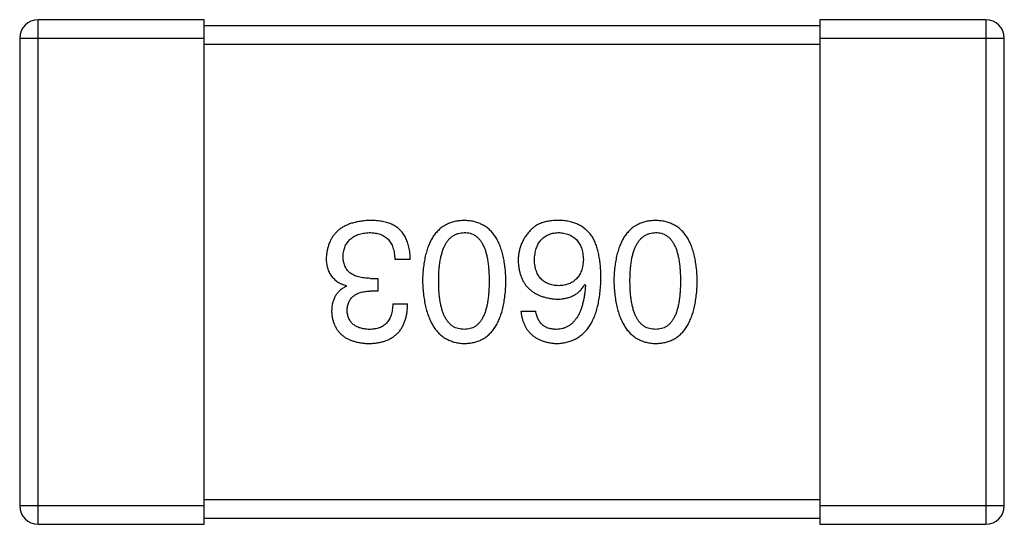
# Model space of a CAD drawing. Header units: millimetres. Extents: x 42 to 554, y 166 to 335.
# Tile 144 of 256: x 443.582 to 445.182, y 220.155 to 220.975. Entities that reach past the tile are written whole.
import ezdxf

# ---------------------------------------------------------------- set-up
doc = ezdxf.new("R2010")
doc.units = ezdxf.units.MM
doc.header["$LTSCALE"] = 30.734
doc.layers.get('0').update_dxf_attribs({"linetype": 'CONTINUOUS'})

msp = doc.modelspace()

# ---------------------------------------------------------------- linework, layer by layer
at = {"linetype": 'Continuous'}
for p, q in [((443.8816, 220.9749), (443.6116, 220.9749)), ((443.6116, 220.1549), (443.6116, 220.9749)), ((443.8816, 220.1549), (443.8816, 220.9749)), ((444.8816, 220.9649), (443.8816, 220.9649)), ((445.1516, 220.9749), (444.8816, 220.9749)), ((444.8816, 220.9749), (444.8816, 220.1549)), ((445.1516, 220.9749), (445.1516, 220.1549)), ((443.5816, 220.9449), (443.8816, 220.9449)), ((443.5816, 220.9449), (443.5816, 220.1849)), ((444.8816, 220.9449), (445.1816, 220.9449)), ((445.1816, 220.1849), (445.1816, 220.9449)), ((443.8816, 220.9349), (444.8816, 220.9349)), ((444.2163, 220.5852), (444.1912, 220.5852)), ((444.1518, 220.5546), (444.1638, 220.5546)), ((444.1638, 220.5546), (444.1638, 220.5339)), ((444.4998, 220.5448), (444.5009, 220.5437)), ((444.1125, 220.5415), (444.1125, 220.5426)), ((444.1638, 220.5339), (444.1507, 220.5339)), ((444.1879, 220.5131), (444.2119, 220.5131)), ((444.396, 220.5011), (444.4201, 220.5011)), ((444.8816, 220.1949), (443.8816, 220.1949)), ((443.8816, 220.1849), (443.5816, 220.1849)), ((445.1816, 220.1849), (444.8816, 220.1849)), ((443.8816, 220.1649), (444.8816, 220.1649)), ((443.6116, 220.1549), (443.8816, 220.1549)), ((444.8816, 220.1549), (445.1516, 220.1549))]:
    msp.add_line(p, q, dxfattribs=at)
for centre, start, end in [((443.6116, 220.9449), 90, 180), ((445.1516, 220.9449), 0, 90), ((443.6116, 220.1849), 180, 270), ((445.1516, 220.1849), 270, 0)]:
    msp.add_arc(centre, 0.03, start, end, dxfattribs=at)
for points, knots in [([(444.1507, 220.6486), (444.148, 220.6485), (444.1426, 220.6483), (444.1349, 220.6473), (444.1277, 220.6459), (444.121, 220.6441), (444.1147, 220.6419), (444.109, 220.6391), (444.1038, 220.636), (444.099, 220.6324), (444.0948, 220.6283), (444.0911, 220.6237), (444.0879, 220.6188), (444.0852, 220.6134), (444.083, 220.6075), (444.0814, 220.6012), (444.0802, 220.5945), (444.0799, 220.5898), (444.0797, 220.5874)], [0, 0, 0, 0, 0.078078, 0.151942, 0.221594, 0.28726, 0.350176, 0.409768, 0.467648, 0.523784, 0.578904, 0.634014, 0.689819, 0.746826, 0.805875, 0.867063, 0.931764, 1, 1, 1, 1]), ([(444.1868, 220.6421), (444.1856, 220.6426), (444.1833, 220.6437), (444.1796, 220.645), (444.1755, 220.6462), (444.1711, 220.647), (444.1665, 220.6478), (444.1615, 220.6483), (444.1562, 220.6485), (444.1526, 220.6486), (444.1507, 220.6486)], [0, 0, 0, 0, 0.101955, 0.208983, 0.322698, 0.44339, 0.570851, 0.70629, 0.84885, 1, 1, 1, 1]), ([(444.2163, 220.5852), (444.2162, 220.587), (444.2161, 220.5905), (444.2157, 220.5956), (444.215, 220.6005), (444.2141, 220.6051), (444.213, 220.6095), (444.2117, 220.6137), (444.2102, 220.6176), (444.2084, 220.6213), (444.2065, 220.6247), (444.2043, 220.628), (444.2019, 220.6309), (444.1993, 220.6336), (444.1965, 220.6361), (444.1935, 220.6384), (444.1903, 220.6404), (444.1879, 220.6415), (444.1868, 220.6421)], [0, 0, 0, 0, 0.078937, 0.154495, 0.226898, 0.296844, 0.363348, 0.427781, 0.48946, 0.549586, 0.607902, 0.664733, 0.720805, 0.776157, 0.831175, 0.886736, 0.943094, 1, 1, 1, 1]), ([(444.304, 220.6486), (444.3013, 220.6485), (444.2961, 220.6483), (444.2886, 220.647), (444.2816, 220.645), (444.2751, 220.6422), (444.2691, 220.6387), (444.2636, 220.6344), (444.2585, 220.6293), (444.254, 220.6235), (444.2501, 220.6169), (444.2466, 220.6096), (444.2436, 220.6015), (444.2411, 220.5927), (444.2391, 220.5832), (444.2376, 220.5729), (444.2366, 220.5618), (444.2363, 220.5542), (444.2362, 220.5503)], [0, 0, 0, 0, 0.059134, 0.115603, 0.169236, 0.221572, 0.273254, 0.32474, 0.377319, 0.431815, 0.488555, 0.548609, 0.612242, 0.680182, 0.75251, 0.829782, 0.91231, 1, 1, 1, 1]), ([(444.3717, 220.5503), (444.3716, 220.5542), (444.3713, 220.5618), (444.3703, 220.5729), (444.3688, 220.5832), (444.3668, 220.5927), (444.3643, 220.6015), (444.3613, 220.6096), (444.3579, 220.6169), (444.3538, 220.6235), (444.3494, 220.6293), (444.3444, 220.6344), (444.3389, 220.6387), (444.3328, 220.6422), (444.3263, 220.645), (444.3193, 220.647), (444.3118, 220.6483), (444.3066, 220.6485), (444.304, 220.6486)], [0, 0, 0, 0, 0.087693, 0.170223, 0.247496, 0.319826, 0.387768, 0.451403, 0.511459, 0.568358, 0.622671, 0.675251, 0.726739, 0.778422, 0.830759, 0.884394, 0.940865, 1, 1, 1, 1]), ([(444.4605, 220.6486), (444.4577, 220.6487), (444.4523, 220.6488), (444.4445, 220.6481), (444.4373, 220.647), (444.4308, 220.6452), (444.4249, 220.6429), (444.4197, 220.6399), (444.4151, 220.6365), (444.4126, 220.6336), (444.4113, 220.6322)], [0, 0, 0, 0, 0.156782, 0.301945, 0.436395, 0.561474, 0.678489, 0.78853, 0.894967, 1, 1, 1, 1]), ([(444.5119, 220.6224), (444.5104, 220.6244), (444.5074, 220.6284), (444.5022, 220.6335), (444.4965, 220.638), (444.4903, 220.6417), (444.4836, 220.6446), (444.4763, 220.6467), (444.4686, 220.6482), (444.4632, 220.6485), (444.4605, 220.6486)], [0, 0, 0, 0, 0.125033, 0.246266, 0.36603, 0.485265, 0.606781, 0.732144, 0.862551, 1, 1, 1, 1]), ([(444.6148, 220.6486), (444.6122, 220.6485), (444.607, 220.6483), (444.5995, 220.647), (444.5925, 220.645), (444.586, 220.6422), (444.58, 220.6387), (444.5744, 220.6344), (444.5694, 220.6293), (444.5649, 220.6235), (444.5609, 220.6169), (444.5575, 220.6096), (444.5545, 220.6015), (444.552, 220.5927), (444.55, 220.5832), (444.5485, 220.5729), (444.5475, 220.5618), (444.5472, 220.5542), (444.5471, 220.5503)], [0, 0, 0, 0, 0.059134, 0.115603, 0.169236, 0.221572, 0.273254, 0.32474, 0.377319, 0.431815, 0.488555, 0.548609, 0.612242, 0.680182, 0.75251, 0.829782, 0.91231, 1, 1, 1, 1]), ([(444.6826, 220.5503), (444.6825, 220.5542), (444.6822, 220.5618), (444.6812, 220.5729), (444.6797, 220.5832), (444.6777, 220.5927), (444.6752, 220.6015), (444.6722, 220.6096), (444.6688, 220.6169), (444.6647, 220.6235), (444.6603, 220.6293), (444.6552, 220.6344), (444.6497, 220.6387), (444.6437, 220.6422), (444.6372, 220.645), (444.6302, 220.647), (444.6227, 220.6483), (444.6175, 220.6485), (444.6148, 220.6486)], [0, 0, 0, 0, 0.087693, 0.170223, 0.247496, 0.319826, 0.387768, 0.451403, 0.511459, 0.568358, 0.622671, 0.675251, 0.726739, 0.778422, 0.830759, 0.884394, 0.940865, 1, 1, 1, 1]), ([(444.107, 220.5907), (444.1071, 220.5922), (444.1073, 220.595), (444.1081, 220.5992), (444.1091, 220.603), (444.1104, 220.6066), (444.112, 220.6099), (444.1139, 220.613), (444.1162, 220.6158), (444.1187, 220.6184), (444.1216, 220.6206), (444.1247, 220.6226), (444.1281, 220.6244), (444.1319, 220.6258), (444.1359, 220.627), (444.1402, 220.6279), (444.1448, 220.6286), (444.148, 220.6288), (444.1496, 220.629)], [0, 0, 0, 0, 0.068514, 0.133941, 0.195994, 0.255362, 0.312994, 0.369441, 0.424687, 0.480522, 0.537148, 0.594801, 0.654411, 0.716817, 0.781981, 0.850498, 0.923306, 1, 1, 1, 1]), ([(444.1496, 220.629), (444.1513, 220.6289), (444.1544, 220.6289), (444.159, 220.6283), (444.1634, 220.6275), (444.1673, 220.6263), (444.1711, 220.6248), (444.1744, 220.6229), (444.1775, 220.6206), (444.1803, 220.6181), (444.1827, 220.6151), (444.1849, 220.6119), (444.1867, 220.6083), (444.1882, 220.6043), (444.1895, 220.6), (444.1903, 220.5954), (444.191, 220.5904), (444.1911, 220.587), (444.1912, 220.5852)], [0, 0, 0, 0, 0.071272, 0.13882, 0.201858, 0.262757, 0.320043, 0.376709, 0.431462, 0.486034, 0.541209, 0.597703, 0.65589, 0.717768, 0.782056, 0.850407, 0.92277, 1, 1, 1, 1]), ([(444.2624, 220.5503), (444.2625, 220.5534), (444.2625, 220.5595), (444.263, 220.5683), (444.2638, 220.5765), (444.2649, 220.5841), (444.2664, 220.5912), (444.2682, 220.5976), (444.2702, 220.6034), (444.2727, 220.6087), (444.2754, 220.6133), (444.2785, 220.6174), (444.2819, 220.6209), (444.2857, 220.6237), (444.2898, 220.626), (444.2943, 220.6276), (444.299, 220.6286), (444.3023, 220.6289), (444.304, 220.629)], [0, 0, 0, 0, 0.094834, 0.184067, 0.267029, 0.344713, 0.417334, 0.484367, 0.546941, 0.604717, 0.65953, 0.710539, 0.759381, 0.806382, 0.853027, 0.900623, 0.949121, 1, 1, 1, 1]), ([(444.304, 220.629), (444.3056, 220.6289), (444.3088, 220.6288), (444.3134, 220.6279), (444.3178, 220.6263), (444.3217, 220.6241), (444.3254, 220.6213), (444.3288, 220.6179), (444.3318, 220.6139), (444.3344, 220.6092), (444.3368, 220.604), (444.3389, 220.5981), (444.3405, 220.5916), (444.342, 220.5845), (444.3431, 220.5768), (444.3438, 220.5685), (444.3443, 220.5596), (444.3444, 220.5534), (444.3444, 220.5503)], [0, 0, 0, 0, 0.049766, 0.097012, 0.143225, 0.188786, 0.235079, 0.282962, 0.333687, 0.387747, 0.445963, 0.508657, 0.576545, 0.649868, 0.72822, 0.812712, 0.903543, 1, 1, 1, 1]), ([(444.4113, 220.6322), (444.4097, 220.6305), (444.4066, 220.6271), (444.4026, 220.6215), (444.3993, 220.6157), (444.3964, 220.6096), (444.3943, 220.6033), (444.3927, 220.5968), (444.3918, 220.59), (444.3917, 220.5854), (444.3916, 220.5831)], [0, 0, 0, 0, 0.129393, 0.255335, 0.378531, 0.500878, 0.622934, 0.746191, 0.87096, 1, 1, 1, 1]), ([(444.4179, 220.5842), (444.418, 220.5859), (444.4182, 220.5892), (444.4189, 220.5941), (444.4198, 220.5987), (444.421, 220.6029), (444.4224, 220.6068), (444.4242, 220.6104), (444.4262, 220.6137), (444.4285, 220.6167), (444.431, 220.6194), (444.4338, 220.6217), (444.4369, 220.6237), (444.4402, 220.6254), (444.4438, 220.6268), (444.4477, 220.6279), (444.4518, 220.6286), (444.4547, 220.6288), (444.4561, 220.629)], [0, 0, 0, 0, 0.078863, 0.153308, 0.223539, 0.289857, 0.35341, 0.413572, 0.471721, 0.528235, 0.584279, 0.638781, 0.69466, 0.751251, 0.809198, 0.869697, 0.933318, 1, 1, 1, 1]), ([(444.4561, 220.629), (444.4577, 220.6289), (444.4608, 220.6288), (444.4653, 220.6281), (444.4695, 220.6272), (444.4734, 220.6259), (444.4771, 220.6243), (444.4804, 220.6223), (444.4835, 220.6201), (444.4862, 220.6175), (444.4887, 220.6146), (444.4908, 220.6113), (444.4928, 220.6078), (444.4943, 220.6039), (444.4956, 220.5997), (444.4966, 220.5952), (444.4973, 220.5903), (444.4975, 220.587), (444.4977, 220.5852)], [0, 0, 0, 0, 0.070403, 0.137196, 0.200053, 0.260887, 0.31876, 0.37535, 0.430743, 0.485927, 0.541678, 0.598832, 0.657726, 0.719441, 0.783504, 0.851852, 0.923533, 1, 1, 1, 1]), ([(444.5733, 220.5503), (444.5733, 220.5534), (444.5734, 220.5595), (444.5739, 220.5683), (444.5747, 220.5765), (444.5758, 220.5841), (444.5772, 220.5912), (444.579, 220.5976), (444.5811, 220.6034), (444.5835, 220.6087), (444.5863, 220.6133), (444.5894, 220.6174), (444.5928, 220.6209), (444.5966, 220.6237), (444.6007, 220.626), (444.6051, 220.6276), (444.6099, 220.6286), (444.6132, 220.6289), (444.6148, 220.629)], [0, 0, 0, 0, 0.094834, 0.184067, 0.267029, 0.344713, 0.417334, 0.484367, 0.546941, 0.604717, 0.65953, 0.710539, 0.759381, 0.806382, 0.853027, 0.900623, 0.949121, 1, 1, 1, 1]), ([(444.6148, 220.629), (444.6165, 220.6289), (444.6197, 220.6288), (444.6243, 220.6279), (444.6286, 220.6263), (444.6326, 220.6241), (444.6363, 220.6213), (444.6396, 220.6179), (444.6426, 220.6139), (444.6453, 220.6092), (444.6477, 220.604), (444.6498, 220.5981), (444.6514, 220.5916), (444.6529, 220.5845), (444.6539, 220.5768), (444.6547, 220.5685), (444.6552, 220.5596), (444.6552, 220.5534), (444.6553, 220.5503)], [0, 0, 0, 0, 0.049766, 0.097012, 0.143225, 0.188786, 0.235079, 0.282962, 0.333687, 0.387747, 0.445963, 0.508657, 0.576545, 0.649868, 0.72822, 0.812712, 0.903543, 1, 1, 1, 1]), ([(444.5261, 220.5546), (444.526, 220.5582), (444.526, 220.5651), (444.5253, 220.5751), (444.5242, 220.5845), (444.5226, 220.5933), (444.5207, 220.6015), (444.5183, 220.6091), (444.5154, 220.616), (444.513, 220.6203), (444.5119, 220.6224)], [0, 0, 0, 0, 0.151498, 0.29521, 0.430242, 0.557137, 0.677306, 0.790845, 0.898111, 1, 1, 1, 1]), ([(444.0797, 220.5874), (444.0797, 220.586), (444.0797, 220.5832), (444.0802, 220.5791), (444.0807, 220.5752), (444.0817, 220.5716), (444.0828, 220.568), (444.0842, 220.5647), (444.0859, 220.5616), (444.0878, 220.5587), (444.09, 220.556), (444.0925, 220.5535), (444.0952, 220.5512), (444.0981, 220.549), (444.1014, 220.5471), (444.1048, 220.5454), (444.1085, 220.5439), (444.1111, 220.5431), (444.1125, 220.5426)], [0, 0, 0, 0, 0.071215, 0.138707, 0.20396, 0.266995, 0.327734, 0.387609, 0.445602, 0.503345, 0.561136, 0.618597, 0.677672, 0.738255, 0.799989, 0.863961, 0.930555, 1, 1, 1, 1]), ([(444.1518, 220.5546), (444.15, 220.5547), (444.1465, 220.5547), (444.1414, 220.5552), (444.1367, 220.5558), (444.1323, 220.5568), (444.1282, 220.5581), (444.1245, 220.5596), (444.1212, 220.5615), (444.1182, 220.5636), (444.1155, 220.566), (444.1133, 220.5687), (444.1113, 220.5717), (444.1097, 220.5749), (444.1085, 220.5785), (444.1076, 220.5823), (444.1071, 220.5864), (444.107, 220.5893), (444.107, 220.5907)], [0, 0, 0, 0, 0.082495, 0.159728, 0.232496, 0.300725, 0.365163, 0.425859, 0.483728, 0.538892, 0.592921, 0.646195, 0.699968, 0.754746, 0.811387, 0.870806, 0.933482, 1, 1, 1, 1]), ([(444.3916, 220.5831), (444.3918, 220.5807), (444.392, 220.5761), (444.393, 220.5695), (444.3944, 220.5633), (444.3962, 220.5575), (444.3985, 220.5521), (444.4013, 220.5471), (444.4045, 220.5426), (444.4083, 220.5385), (444.4124, 220.5348), (444.417, 220.5314), (444.4221, 220.5286), (444.4276, 220.5262), (444.4335, 220.5242), (444.4399, 220.5226), (444.4468, 220.5214), (444.4515, 220.521), (444.4539, 220.5208)], [0, 0, 0, 0, 0.071527, 0.139094, 0.20346, 0.264939, 0.323904, 0.381383, 0.437591, 0.493343, 0.549401, 0.606085, 0.664838, 0.725424, 0.788712, 0.855452, 0.925772, 1, 1, 1, 1]), ([(444.4572, 220.5426), (444.4557, 220.5427), (444.4528, 220.5428), (444.4485, 220.5435), (444.4446, 220.5443), (444.4408, 220.5455), (444.4374, 220.5471), (444.4342, 220.5489), (444.4314, 220.5511), (444.4287, 220.5535), (444.4264, 220.5563), (444.4243, 220.5593), (444.4226, 220.5627), (444.4211, 220.5664), (444.4199, 220.5704), (444.4189, 220.5747), (444.4182, 220.5793), (444.418, 220.5825), (444.4179, 220.5842)], [0, 0, 0, 0, 0.069884, 0.136529, 0.199638, 0.259844, 0.317774, 0.374356, 0.430026, 0.485148, 0.5409, 0.597889, 0.657472, 0.718614, 0.783613, 0.85129, 0.923712, 1, 1, 1, 1]), ([(444.4977, 220.5852), (444.4975, 220.5836), (444.4973, 220.5803), (444.4966, 220.5756), (444.4956, 220.5711), (444.4944, 220.567), (444.4928, 220.5632), (444.491, 220.5598), (444.4889, 220.5566), (444.4865, 220.5538), (444.4838, 220.5513), (444.4808, 220.5491), (444.4776, 220.5471), (444.4741, 220.5456), (444.4703, 220.5444), (444.4662, 220.5434), (444.4618, 220.5428), (444.4588, 220.5427), (444.4572, 220.5426)], [0, 0, 0, 0, 0.076072, 0.148369, 0.216753, 0.281358, 0.342792, 0.401604, 0.458929, 0.514444, 0.569818, 0.625343, 0.681554, 0.739608, 0.800134, 0.863477, 0.929547, 1, 1, 1, 1]), ([(444.2362, 220.5503), (444.2364, 220.5462), (444.2367, 220.5384), (444.2379, 220.5271), (444.2395, 220.5166), (444.2415, 220.5068), (444.2441, 220.4978), (444.2471, 220.4895), (444.2506, 220.4819), (444.2546, 220.4752), (444.2591, 220.4691), (444.2641, 220.4639), (444.2695, 220.4594), (444.2755, 220.4557), (444.2819, 220.4527), (444.2889, 220.4505), (444.2963, 220.4491), (444.3014, 220.4488), (444.304, 220.4486)], [0, 0, 0, 0, 0.088475, 0.171606, 0.249595, 0.322626, 0.391327, 0.455765, 0.516374, 0.573675, 0.628522, 0.681161, 0.732559, 0.783563, 0.83504, 0.887639, 0.942585, 1, 1, 1, 1]), ([(444.304, 220.4716), (444.3023, 220.4717), (444.299, 220.4718), (444.2943, 220.4727), (444.2898, 220.4742), (444.2857, 220.4764), (444.282, 220.4792), (444.2785, 220.4826), (444.2755, 220.4867), (444.2726, 220.4913), (444.2702, 220.4966), (444.2681, 220.5024), (444.2664, 220.5089), (444.2649, 220.516), (444.2638, 220.5237), (444.263, 220.532), (444.2625, 220.5409), (444.2625, 220.5471), (444.2624, 220.5503)], [0, 0, 0, 0, 0.050604, 0.098688, 0.145699, 0.191791, 0.238625, 0.286717, 0.337546, 0.391814, 0.449755, 0.512106, 0.579685, 0.652048, 0.730262, 0.814146, 0.904281, 1, 1, 1, 1]), ([(444.304, 220.4486), (444.3066, 220.4488), (444.3118, 220.449), (444.3193, 220.4503), (444.3263, 220.4524), (444.3328, 220.4552), (444.3389, 220.4589), (444.3444, 220.4634), (444.3494, 220.4686), (444.3539, 220.4746), (444.3579, 220.4814), (444.3613, 220.489), (444.3643, 220.4973), (444.3668, 220.5064), (444.3688, 220.5163), (444.3703, 220.5269), (444.3713, 220.5383), (444.3716, 220.5462), (444.3717, 220.5503)], [0, 0, 0, 0, 0.057911, 0.113262, 0.165956, 0.217443, 0.268511, 0.319665, 0.372, 0.426129, 0.483365, 0.543779, 0.607756, 0.676562, 0.749704, 0.827713, 0.911177, 1, 1, 1, 1]), ([(444.3444, 220.5503), (444.3444, 220.5471), (444.3443, 220.5409), (444.3438, 220.532), (444.3431, 220.5237), (444.342, 220.516), (444.3405, 220.5089), (444.3389, 220.5024), (444.3368, 220.4966), (444.3344, 220.4913), (444.3318, 220.4867), (444.3288, 220.4826), (444.3254, 220.4792), (444.3218, 220.4764), (444.3178, 220.4742), (444.3134, 220.4727), (444.3088, 220.4718), (444.3056, 220.4717), (444.304, 220.4716)], [0, 0, 0, 0, 0.096452, 0.187278, 0.271765, 0.350519, 0.423437, 0.491321, 0.554011, 0.612224, 0.666281, 0.717003, 0.764884, 0.811423, 0.856783, 0.902993, 0.950236, 1, 1, 1, 1]), ([(444.4539, 220.4486), (444.4568, 220.4488), (444.4623, 220.4491), (444.4703, 220.4506), (444.4778, 220.4529), (444.4847, 220.4559), (444.4912, 220.4598), (444.497, 220.4645), (444.5024, 220.47), (444.5071, 220.4763), (444.5114, 220.4833), (444.5151, 220.4912), (444.5183, 220.4998), (444.5209, 220.5093), (444.523, 220.5195), (444.5246, 220.5305), (444.5257, 220.5423), (444.5259, 220.5504), (444.5261, 220.5546)], [0, 0, 0, 0, 0.058957, 0.115262, 0.16907, 0.221312, 0.273147, 0.324961, 0.377649, 0.432026, 0.488925, 0.549039, 0.612912, 0.680653, 0.753056, 0.830314, 0.912483, 1, 1, 1, 1]), ([(444.4539, 220.5208), (444.4566, 220.5208), (444.4617, 220.5209), (444.469, 220.5221), (444.4757, 220.524), (444.4818, 220.5266), (444.4873, 220.53), (444.4922, 220.5342), (444.4964, 220.5391), (444.4987, 220.5429), (444.4998, 220.5448)], [0, 0, 0, 0, 0.144617, 0.279572, 0.40596, 0.526097, 0.64389, 0.760003, 0.877724, 1, 1, 1, 1]), ([(444.5471, 220.5503), (444.5473, 220.5462), (444.5476, 220.5384), (444.5487, 220.5271), (444.5503, 220.5166), (444.5524, 220.5068), (444.5549, 220.4978), (444.5579, 220.4895), (444.5615, 220.4819), (444.5655, 220.4752), (444.57, 220.4691), (444.5749, 220.4639), (444.5804, 220.4594), (444.5864, 220.4557), (444.5928, 220.4527), (444.5997, 220.4505), (444.6071, 220.4491), (444.6122, 220.4488), (444.6148, 220.4486)], [0, 0, 0, 0, 0.088475, 0.171606, 0.249595, 0.322626, 0.391327, 0.455765, 0.516374, 0.573675, 0.628522, 0.681161, 0.732559, 0.783563, 0.83504, 0.887639, 0.942585, 1, 1, 1, 1]), ([(444.6148, 220.4716), (444.6132, 220.4717), (444.6099, 220.4718), (444.6051, 220.4727), (444.6007, 220.4742), (444.5966, 220.4764), (444.5928, 220.4792), (444.5894, 220.4826), (444.5863, 220.4867), (444.5835, 220.4913), (444.5811, 220.4966), (444.579, 220.5024), (444.5773, 220.5089), (444.5758, 220.516), (444.5747, 220.5237), (444.5739, 220.532), (444.5734, 220.5409), (444.5733, 220.5471), (444.5733, 220.5503)], [0, 0, 0, 0, 0.050604, 0.098688, 0.145699, 0.191791, 0.238625, 0.286717, 0.337546, 0.391814, 0.449755, 0.512106, 0.579685, 0.652048, 0.730262, 0.814146, 0.904281, 1, 1, 1, 1]), ([(444.6148, 220.4486), (444.6175, 220.4488), (444.6227, 220.449), (444.6302, 220.4503), (444.6372, 220.4524), (444.6437, 220.4552), (444.6497, 220.4589), (444.6553, 220.4634), (444.6603, 220.4686), (444.6647, 220.4746), (444.6687, 220.4814), (444.6722, 220.489), (444.6752, 220.4973), (444.6777, 220.5064), (444.6797, 220.5163), (444.6812, 220.5269), (444.6822, 220.5383), (444.6825, 220.5462), (444.6826, 220.5503)], [0, 0, 0, 0, 0.057911, 0.113262, 0.165956, 0.217443, 0.268511, 0.319665, 0.372, 0.426129, 0.483365, 0.543779, 0.607756, 0.676562, 0.749704, 0.827713, 0.911177, 1, 1, 1, 1]), ([(444.6553, 220.5503), (444.6552, 220.5471), (444.6552, 220.5409), (444.6547, 220.532), (444.6539, 220.5237), (444.6529, 220.516), (444.6514, 220.5089), (444.6498, 220.5024), (444.6477, 220.4966), (444.6453, 220.4913), (444.6426, 220.4867), (444.6396, 220.4826), (444.6363, 220.4792), (444.6326, 220.4764), (444.6286, 220.4742), (444.6243, 220.4727), (444.6197, 220.4718), (444.6165, 220.4717), (444.6148, 220.4716)], [0, 0, 0, 0, 0.096452, 0.187278, 0.271765, 0.350519, 0.423437, 0.491321, 0.554011, 0.612224, 0.666281, 0.717003, 0.764884, 0.811423, 0.856783, 0.902993, 0.950236, 1, 1, 1, 1]), ([(444.1125, 220.5415), (444.1106, 220.5406), (444.1068, 220.5387), (444.1019, 220.535), (444.0977, 220.5307), (444.0943, 220.5257), (444.0917, 220.5201), (444.0897, 220.514), (444.0886, 220.5072), (444.0885, 220.5024), (444.0884, 220.5)], [0, 0, 0, 0, 0.125227, 0.244792, 0.361427, 0.478215, 0.59667, 0.722058, 0.856314, 1, 1, 1, 1]), ([(444.1136, 220.5022), (444.1136, 220.5034), (444.1138, 220.5058), (444.1143, 220.5093), (444.1151, 220.5126), (444.1162, 220.5156), (444.1176, 220.5184), (444.1193, 220.521), (444.1212, 220.5234), (444.1234, 220.5255), (444.1259, 220.5273), (444.1286, 220.529), (444.1316, 220.5304), (444.1349, 220.5316), (444.1385, 220.5325), (444.1423, 220.5332), (444.1464, 220.5337), (444.1493, 220.5338), (444.1507, 220.5339)], [0, 0, 0, 0, 0.067741, 0.131599, 0.192143, 0.249977, 0.306453, 0.361639, 0.416449, 0.471489, 0.527582, 0.584873, 0.644974, 0.70814, 0.77492, 0.845909, 0.920585, 1, 1, 1, 1]), ([(444.5009, 220.5437), (444.5007, 220.5409), (444.5003, 220.5354), (444.4993, 220.5274), (444.498, 220.52), (444.4965, 220.5131), (444.4946, 220.5067), (444.4924, 220.5009), (444.4899, 220.4955), (444.4872, 220.4907), (444.484, 220.4865), (444.4806, 220.4827), (444.4769, 220.4795), (444.4729, 220.4769), (444.4686, 220.4746), (444.464, 220.4731), (444.4591, 220.472), (444.4557, 220.4717), (444.4539, 220.4716)], [0, 0, 0, 0, 0.089218, 0.173709, 0.252753, 0.326963, 0.397099, 0.462534, 0.524018, 0.582178, 0.637235, 0.689955, 0.741228, 0.791618, 0.841661, 0.892925, 0.945259, 1, 1, 1, 1]), ([(444.1485, 220.4486), (444.151, 220.4487), (444.1559, 220.4489), (444.163, 220.4498), (444.1697, 220.4511), (444.1758, 220.453), (444.1815, 220.4553), (444.1867, 220.4581), (444.1914, 220.4614), (444.1956, 220.4652), (444.1994, 220.4695), (444.2026, 220.4743), (444.2054, 220.4796), (444.2077, 220.4854), (444.2095, 220.4916), (444.2108, 220.4984), (444.2117, 220.5056), (444.2118, 220.5105), (444.2119, 220.5131)], [0, 0, 0, 0, 0.073232, 0.142595, 0.207997, 0.270074, 0.329156, 0.386529, 0.441846, 0.496976, 0.551877, 0.607941, 0.665637, 0.725446, 0.788542, 0.855101, 0.925196, 1, 1, 1, 1]), ([(444.1879, 220.5131), (444.1878, 220.5114), (444.1877, 220.5082), (444.1871, 220.5035), (444.1863, 220.4991), (444.1852, 220.495), (444.1838, 220.4912), (444.182, 220.4878), (444.1801, 220.4847), (444.1778, 220.4819), (444.1753, 220.4794), (444.1724, 220.4774), (444.1693, 220.4755), (444.1659, 220.4741), (444.1623, 220.473), (444.1583, 220.4722), (444.1541, 220.4717), (444.1511, 220.4716), (444.1496, 220.4716)], [0, 0, 0, 0, 0.078134, 0.15164, 0.221358, 0.286689, 0.348614, 0.407697, 0.464247, 0.520153, 0.574432, 0.629291, 0.684538, 0.742032, 0.801329, 0.863637, 0.930123, 1, 1, 1, 1]), ([(444.0884, 220.5), (444.0886, 220.498), (444.0889, 220.4941), (444.09, 220.4885), (444.0914, 220.4832), (444.0933, 220.4784), (444.0956, 220.4738), (444.0983, 220.4697), (444.1015, 220.4659), (444.1051, 220.4625), (444.109, 220.4594), (444.1135, 220.4568), (444.1183, 220.4545), (444.1236, 220.4526), (444.1292, 220.451), (444.1353, 220.4499), (444.1418, 220.449), (444.1462, 220.4487), (444.1485, 220.4486)], [0, 0, 0, 0, 0.067521, 0.132139, 0.193339, 0.252064, 0.309083, 0.364848, 0.420021, 0.475612, 0.532002, 0.589602, 0.649896, 0.712634, 0.778603, 0.848416, 0.922155, 1, 1, 1, 1]), ([(444.1496, 220.4716), (444.1483, 220.4716), (444.1456, 220.4718), (444.1417, 220.4723), (444.1381, 220.473), (444.1347, 220.4738), (444.1316, 220.475), (444.1287, 220.4763), (444.126, 220.4779), (444.1237, 220.4797), (444.1215, 220.4817), (444.1196, 220.484), (444.118, 220.4865), (444.1166, 220.4892), (444.1154, 220.4921), (444.1146, 220.4953), (444.1139, 220.4987), (444.1137, 220.501), (444.1136, 220.5022)], [0, 0, 0, 0, 0.078051, 0.151197, 0.220412, 0.286742, 0.34933, 0.409464, 0.467368, 0.52298, 0.578639, 0.633998, 0.690142, 0.746855, 0.805868, 0.867776, 0.932345, 1, 1, 1, 1]), ([(444.396, 220.5011), (444.3963, 220.4991), (444.3968, 220.4952), (444.398, 220.4896), (444.3996, 220.4843), (444.4016, 220.4794), (444.4039, 220.4748), (444.4067, 220.4706), (444.4097, 220.4668), (444.4132, 220.4633), (444.417, 220.4602), (444.4212, 220.4574), (444.4258, 220.455), (444.4307, 220.453), (444.436, 220.4514), (444.4416, 220.4501), (444.4477, 220.4492), (444.4518, 220.4488), (444.4539, 220.4486)], [0, 0, 0, 0, 0.06947, 0.136096, 0.199592, 0.260665, 0.319672, 0.377156, 0.433415, 0.489984, 0.546535, 0.604276, 0.663499, 0.725182, 0.788953, 0.855683, 0.926216, 1, 1, 1, 1]), ([(444.4539, 220.4716), (444.4517, 220.4717), (444.4473, 220.4718), (444.4412, 220.4732), (444.4358, 220.4755), (444.4311, 220.4788), (444.4272, 220.4831), (444.424, 220.4882), (444.4216, 220.4943), (444.4206, 220.4988), (444.4201, 220.5011)], [0, 0, 0, 0, 0.136586, 0.261496, 0.378089, 0.490612, 0.605522, 0.725767, 0.8561, 1, 1, 1, 1])]:
    msp.add_open_spline(points, degree=3, knots=knots, dxfattribs=at)

doc.saveas('drawing.dxf')
